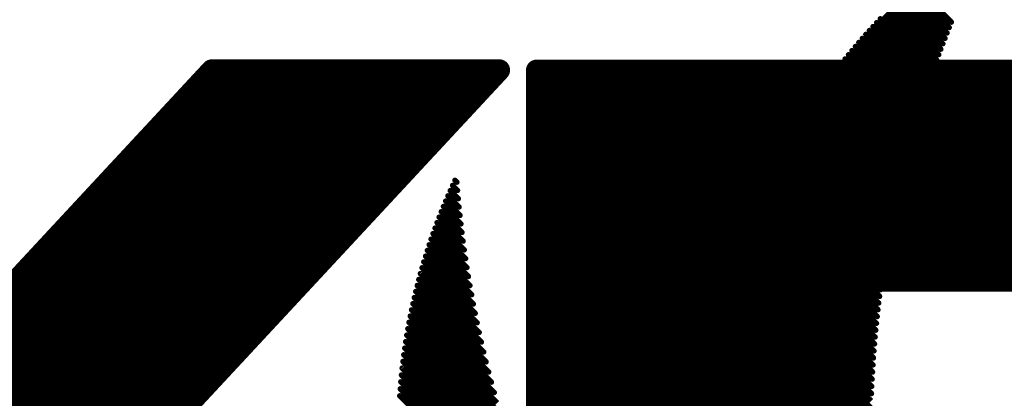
# Model space of a CAD drawing. Extents: x -13 to 79, y -40 to 78.
# Tile 57 of 96: x 40.64 to 45.26, y 21.38 to 23.16. Entities that reach past the tile are written whole.
import ezdxf

# ---------------------------------------------------------------- set-up
doc = ezdxf.new("R2010")
doc.units = 0
doc.layers.add('21', color=253, linetype='CONTINUOUS')
doc.layers.add('22', color=140, linetype='CONTINUOUS')

msp = doc.modelspace()

# ---------------------------------------------------------------- linework, layer by layer
at = {"layer": '21'}
for points, const_width in [([(32.385, 3.175, 0.4142), (61.595, 32.385)], 3.048), ([(41.5387, 22.949, 1), (41.5387, 22.8982)], 0.0508), ([(41.5573, 22.9063, 1), (41.5201, 22.9409)], 0.0508), ([(41.5562, 22.949, 1), (41.5562, 22.8982)], 0.0508), ([(41.5741, 22.9056, 1), (41.5382, 22.9416)], 0.0508), ([(41.5562, 22.8982, 1), (41.5562, 22.949)], 0.0508), ([(41.6976, 22.949, 1), (41.6976, 22.8982)], 0.0508), ([(41.7155, 22.9056, 1), (41.6796, 22.9416)], 0.0508), ([(41.6976, 22.8982, 1), (41.6976, 22.949)], 0.0508), ([(41.839, 22.949, 1), (41.839, 22.8982)], 0.0508), ([(41.857, 22.9056, 1), (41.821, 22.9416)], 0.0508), ([(41.839, 22.8982, 1), (41.839, 22.949)], 0.0508), ([(41.9804, 22.949, 1), (41.9804, 22.8982)], 0.0508), ([(41.9984, 22.9056, 1), (41.9624, 22.9416)], 0.0508), ([(41.9804, 22.8982, 1), (41.9804, 22.949)], 0.0508), ([(42.1218, 22.949, 1), (42.1218, 22.8982)], 0.0508), ([(42.1398, 22.9056, 1), (42.1039, 22.9416)], 0.0508), ([(42.1218, 22.8982, 1), (42.1218, 22.949)], 0.0508), ([(42.2632, 22.949, 1), (42.2632, 22.8982)], 0.0508), ([(42.2812, 22.9056, 1), (42.2453, 22.9416)], 0.0508), ([(42.2632, 22.8982, 1), (42.2632, 22.949)], 0.0508), ([(42.4047, 22.949, 1), (42.4047, 22.8982)], 0.0508), ([(42.4226, 22.9056, 1), (42.3867, 22.9416)], 0.0508), ([(42.4047, 22.8982, 1), (42.4047, 22.949)], 0.0508), ([(42.5461, 22.949, 1), (42.5461, 22.8982)], 0.0508), ([(42.5641, 22.9056, 1), (42.5281, 22.9416)], 0.0508), ([(42.5461, 22.8982, 1), (42.5461, 22.949)], 0.0508), ([(42.6875, 22.949, 1), (42.6875, 22.8982)], 0.0508), ([(42.7055, 22.9056, 1), (42.6696, 22.9416)], 0.0508), ([(42.6875, 22.8982, 1), (42.6875, 22.949)], 0.0508), ([(42.8289, 22.949, 1), (42.8289, 22.8982)], 0.0508), ([(42.8469, 22.9056, 1), (42.811, 22.9416)], 0.0508), ([(42.8289, 22.8982, 1), (42.8289, 22.949)], 0.0508), ([(42.9077, 22.9063, 1), (42.8705, 22.9409)], 0.0508), ([(42.8891, 22.8982, 1), (42.8891, 22.949)], 0.0508), ([(43.0653, 22.9478, 1), (43.0653, 22.897)], 0.0508), ([(43.0907, 22.9224, 1), (43.0399, 22.9224)], 0.0508), ([(43.1106, 22.9478, 1), (43.1106, 22.897)], 0.0508), ([(43.1285, 22.9044, 1), (43.0926, 22.9404)], 0.0508), ([(43.1106, 22.897, 1), (43.1106, 22.9478)], 0.0508), ([(43.252, 22.9478, 1), (43.252, 22.897)], 0.0508), ([(43.27, 22.9044, 1), (43.234, 22.9404)], 0.0508), ([(43.252, 22.897, 1), (43.252, 22.9478)], 0.0508), ([(43.3934, 22.9478, 1), (43.3934, 22.897)], 0.0508), ([(43.4114, 22.9044, 1), (43.3754, 22.9404)], 0.0508), ([(43.3934, 22.897, 1), (43.3934, 22.9478)], 0.0508), ([(43.5348, 22.9478, 1), (43.5348, 22.897)], 0.0508), ([(43.5528, 22.9044, 1), (43.5169, 22.9404)], 0.0508), ([(43.5348, 22.897, 1), (43.5348, 22.9478)], 0.0508), ([(43.6763, 22.9478, 1), (43.6763, 22.897)], 0.0508), ([(43.6942, 22.9044, 1), (43.6583, 22.9404)], 0.0508), ([(43.6763, 22.897, 1), (43.6763, 22.9478)], 0.0508), ([(43.8177, 22.9478, 1), (43.8177, 22.897)], 0.0508), ([(43.8356, 22.9044, 1), (43.7997, 22.9404)], 0.0508), ([(43.8177, 22.897, 1), (43.8177, 22.9478)], 0.0508), ([(43.9591, 22.9478, 1), (43.9591, 22.897)], 0.0508), ([(43.9771, 22.9044, 1), (43.9411, 22.9404)], 0.0508), ([(43.9591, 22.897, 1), (43.9591, 22.9478)], 0.0508), ([(44.1005, 22.9478, 1), (44.1005, 22.897)], 0.0508), ([(44.1185, 22.9044, 1), (44.0826, 22.9404)], 0.0508), ([(44.1005, 22.897, 1), (44.1005, 22.9478)], 0.0508), ([(44.2419, 22.9478, 1), (44.2419, 22.897)], 0.0508), ([(44.2599, 22.9044, 1), (44.224, 22.9404)], 0.0508), ([(44.2419, 22.897, 1), (44.2419, 22.9478)], 0.0508), ([(44.3834, 22.9478, 1), (44.3834, 22.897)], 0.0508), ([(44.4013, 22.9044, 1), (44.3654, 22.9404)], 0.0508), ([(44.3834, 22.897, 1), (44.3834, 22.9478)], 0.0508), ([(44.5248, 22.9478, 1), (44.5248, 22.897)], 0.0508), ([(44.5427, 22.9044, 1), (44.5068, 22.9404)], 0.0508), ([(44.5248, 22.897, 1), (44.5248, 22.9478)], 0.0508), ([(44.6662, 22.9478, 1), (44.6662, 22.897)], 0.0508), ([(44.6842, 22.9044, 1), (44.6482, 22.9404)], 0.0508), ([(44.6662, 22.897, 1), (44.6662, 22.9478)], 0.0508), ([(44.8076, 22.9478, 1), (44.8076, 22.897)], 0.0508), ([(44.8256, 22.9044, 1), (44.7897, 22.9404)], 0.0508), ([(44.8076, 22.897, 1), (44.8076, 22.9478)], 0.0508), ([(44.949, 22.9478, 1), (44.949, 22.897)], 0.0508), ([(44.967, 22.9044, 1), (44.9311, 22.9404)], 0.0508), ([(44.949, 22.897, 1), (44.949, 22.9478)], 0.0508), ([(45.0905, 22.9478, 1), (45.0905, 22.897)], 0.0508), ([(45.1084, 22.9044, 1), (45.0725, 22.9404)], 0.0508), ([(45.0905, 22.897, 1), (45.0905, 22.9478)], 0.0508), ([(45.2319, 22.9478, 1), (45.2319, 22.897)], 0.0508), ([(45.2499, 22.9044, 1), (45.2139, 22.9404)], 0.0508), ([(45.2319, 22.897, 1), (45.2319, 22.9478)], 0.0508), ([(43.0907, 22.8772, 1), (43.0399, 22.8772)], 0.0508), ([(43.0399, 22.8772, 1), (43.0907, 22.8772)], 0.0508), ([(43.0474, 22.8951, 1), (43.0833, 22.8592)], 0.0508), ([(43.0907, 22.7357, 1), (43.0399, 22.7357)], 0.0508), ([(43.0474, 22.7537, 1), (43.0833, 22.7178)], 0.0508), ([(41.2933, 22.6967, 1), (41.3293, 22.6608)], 0.0508), ([(43.0399, 22.7357, 1), (43.0907, 22.7357)], 0.0508), ([(43.0907, 22.5943, 1), (43.0399, 22.5943)], 0.0508), ([(43.0474, 22.6123, 1), (43.0833, 22.5763)], 0.0508), ([(43.0399, 22.5943, 1), (43.0907, 22.5943)], 0.0508), ([(43.0907, 22.4529, 1), (43.0399, 22.4529)], 0.0508), ([(43.0474, 22.4709, 1), (43.0833, 22.4349)], 0.0508), ([(43.0399, 22.4529, 1), (43.0907, 22.4529)], 0.0508), ([(43.0907, 22.3115, 1), (43.0399, 22.3115)], 0.0508), ([(43.0474, 22.3294, 1), (43.0833, 22.2935)], 0.0508), ([(43.0399, 22.3115, 1), (43.0907, 22.3115)], 0.0508), ([(43.0907, 22.17, 1), (43.0399, 22.17)], 0.0508), ([(43.0474, 22.188, 1), (43.0833, 22.1521)], 0.0508), ([(43.0399, 22.17, 1), (43.0907, 22.17)], 0.0508), ([(43.0907, 22.0286, 1), (43.0399, 22.0286)], 0.0508), ([(43.0474, 22.0466, 1), (43.0833, 22.0107)], 0.0508), ([(43.0399, 22.0286, 1), (43.0907, 22.0286)], 0.0508), ([(44.0801, 21.933, 1), (44.0293, 21.933)], 0.0508), ([(44.0547, 21.9584, 1), (44.0547, 21.9076)], 0.0508), ([(44.1011, 21.9584, 1), (44.1011, 21.9076)], 0.0508), ([(44.0831, 21.9509, 1), (44.119, 21.915)], 0.0508), ([(44.1011, 21.9076, 1), (44.1011, 21.9584)], 0.0508), ([(44.2425, 21.9584, 1), (44.2425, 21.9076)], 0.0508), ([(44.2245, 21.9509, 1), (44.2604, 21.915)], 0.0508), ([(44.2425, 21.9076, 1), (44.2425, 21.9584)], 0.0508), ([(44.3839, 21.9584, 1), (44.3839, 21.9076)], 0.0508), ([(44.3659, 21.9509, 1), (44.4019, 21.915)], 0.0508), ([(44.3839, 21.9076, 1), (44.3839, 21.9584)], 0.0508), ([(44.5253, 21.9584, 1), (44.5253, 21.9076)], 0.0508), ([(44.5074, 21.9509, 1), (44.5433, 21.915)], 0.0508), ([(44.5253, 21.9076, 1), (44.5253, 21.9584)], 0.0508), ([(44.6667, 21.9584, 1), (44.6667, 21.9076)], 0.0508), ([(44.6488, 21.9509, 1), (44.6847, 21.915)], 0.0508), ([(44.6667, 21.9076, 1), (44.6667, 21.9584)], 0.0508), ([(44.8082, 21.9584, 1), (44.8082, 21.9076)], 0.0508), ([(44.7902, 21.9509, 1), (44.8261, 21.915)], 0.0508), ([(44.8082, 21.9076, 1), (44.8082, 21.9584)], 0.0508), ([(44.9496, 21.9584, 1), (44.9496, 21.9076)], 0.0508), ([(44.9316, 21.9509, 1), (44.9675, 21.915)], 0.0508), ([(44.9496, 21.9076, 1), (44.9496, 21.9584)], 0.0508), ([(45.091, 21.9584, 1), (45.091, 21.9076)], 0.0508), ([(45.073, 21.9509, 1), (45.109, 21.915)], 0.0508), ([(45.091, 21.9076, 1), (45.091, 21.9584)], 0.0508), ([(45.2324, 21.9584, 1), (45.2324, 21.9076)], 0.0508), ([(45.2145, 21.9509, 1), (45.2504, 21.915)], 0.0508), ([(45.2324, 21.9076, 1), (45.2324, 21.9584)], 0.0508), ([(43.0907, 21.8872, 1), (43.0399, 21.8872)], 0.0508), ([(43.0474, 21.9052, 1), (43.0833, 21.8692)], 0.0508), ([(44.0801, 21.8867, 1), (44.0293, 21.8867)], 0.0508), ([(44.0727, 21.8687, 1), (44.0368, 21.9046)], 0.0508), ([(43.0399, 21.8872, 1), (43.0907, 21.8872)], 0.0508), ([(44.0293, 21.8867, 1), (44.0801, 21.8867)], 0.0508), ([(41.8129, 21.802, 1), (41.8501, 21.7675)], 0.0508), ([(41.8501, 21.7675, 1), (41.8129, 21.802)], 0.0508), ([(41.8495, 21.7668, 1), (41.8135, 21.8027)], 0.0508), ([(43.0907, 21.7458, 1), (43.0399, 21.7458)], 0.0508), ([(44.0801, 21.7453, 1), (44.0293, 21.7453)], 0.0508), ([(44.0727, 21.7273, 1), (44.0368, 21.7632)], 0.0508), ([(43.0399, 21.7458, 1), (43.0907, 21.7458)], 0.0508), ([(43.0474, 21.7637, 1), (43.0833, 21.7278)], 0.0508), ([(44.0293, 21.7453, 1), (44.0801, 21.7453)], 0.0508), ([(43.0907, 21.6044, 1), (43.0399, 21.6044)], 0.0508), ([(44.0801, 21.6038, 1), (44.0293, 21.6038)], 0.0508), ([(44.0727, 21.5859, 1), (44.0368, 21.6218)], 0.0508), ([(43.0399, 21.6044, 1), (43.0907, 21.6044)], 0.0508), ([(43.0474, 21.6223, 1), (43.0833, 21.5864)], 0.0508), ([(44.0293, 21.6038, 1), (44.0801, 21.6038)], 0.0508), ([(43.0907, 21.4629, 1), (43.0399, 21.4629)], 0.0508), ([(44.0801, 21.4624, 1), (44.0293, 21.4624)], 0.0508), ([(44.0727, 21.4444, 1), (44.0368, 21.4804)], 0.0508), ([(43.0399, 21.4629, 1), (43.0907, 21.4629)], 0.0508), ([(43.0474, 21.4809, 1), (43.0833, 21.445)], 0.0508), ([(44.0293, 21.4624, 1), (44.0801, 21.4624)], 0.0508)]:
    msp.add_lwpolyline(points, format="xyb", dxfattribs=dict(at, const_width=const_width))
at = {"layer": '21', "const_width": 0.1016}
for points in [[(38.7804, 20.0064), (41.6976, 22.9236)], [(38.7804, 19.865), (41.839, 22.9236)], [(38.7804, 19.7236), (41.9804, 22.9236)], [(38.7804, 19.5822), (42.1218, 22.9236)], [(38.7804, 19.4408), (42.2632, 22.9236)], [(38.7804, 19.2993), (42.4047, 22.9236)], [(38.7804, 19.1579), (42.5461, 22.9236)], [(38.7804, 19.0165), (42.6875, 22.9236)], [(38.7804, 18.8751), (42.8289, 22.9236)], [(41.5387, 22.9236), (39.7698, 21.019)], [(41.3113, 22.6788), (41.5562, 22.9236)], [(41.5562, 22.9236), (41.5387, 22.9236)], [(41.6976, 22.9236), (41.5562, 22.9236)], [(41.839, 22.9236), (41.6976, 22.9236)], [(41.8315, 21.7848), (42.8891, 22.9236)], [(41.9804, 22.9236), (41.839, 22.9236)], [(42.1218, 22.9236), (41.9804, 22.9236)], [(42.2632, 22.9236), (42.1218, 22.9236)], [(42.4047, 22.9236), (42.2632, 22.9236)], [(42.5461, 22.9236), (42.4047, 22.9236)], [(42.6875, 22.9236), (42.5461, 22.9236)], [(42.8289, 22.9236), (42.6875, 22.9236)], [(42.8891, 22.9236), (42.8289, 22.9236)], [(43.1106, 22.9224), (43.0653, 22.9224)], [(43.0653, 22.9224), (43.0653, 22.8772)], [(43.0653, 22.8772), (43.1106, 22.9224)], [(43.0653, 22.7357), (43.252, 22.9224)], [(43.0653, 22.5943), (43.3934, 22.9224)], [(43.0653, 22.4529), (43.5348, 22.9224)], [(43.0653, 22.3115), (43.6763, 22.9224)], [(43.0653, 22.17), (43.8177, 22.9224)], [(43.0653, 22.0286), (43.9591, 22.9224)], [(43.0653, 21.8872), (44.1005, 22.9224)], [(43.0653, 21.7458), (44.2419, 22.9224)], [(43.0653, 21.6044), (44.3834, 22.9224)], [(43.0653, 21.4629), (44.5248, 22.9224)], [(43.0653, 21.3215), (44.6662, 22.9224)], [(43.0653, 21.1801), (44.8076, 22.9224)], [(43.0653, 21.0387), (44.949, 22.9224)], [(43.252, 22.9224), (43.1106, 22.9224)], [(43.3934, 22.9224), (43.252, 22.9224)], [(43.5348, 22.9224), (43.3934, 22.9224)], [(43.6763, 22.9224), (43.5348, 22.9224)], [(43.8177, 22.9224), (43.6763, 22.9224)], [(43.9591, 22.9224), (43.8177, 22.9224)], [(44.1005, 22.9224), (43.9591, 22.9224)], [(44.2419, 22.9224), (44.1005, 22.9224)], [(44.1011, 21.933), (45.0905, 22.9224)], [(44.3834, 22.9224), (44.2419, 22.9224)], [(44.2425, 21.933), (45.2319, 22.9224)], [(44.5248, 22.9224), (44.3834, 22.9224)], [(44.3839, 21.933), (45.3733, 22.9224)], [(44.6662, 22.9224), (44.5248, 22.9224)], [(44.5253, 21.933), (45.5147, 22.9224)], [(44.8076, 22.9224), (44.6662, 22.9224)], [(44.6667, 21.933), (45.6562, 22.9224)], [(44.949, 22.9224), (44.8076, 22.9224)], [(44.8082, 21.933), (45.7976, 22.9224)], [(45.0905, 22.9224), (44.949, 22.9224)], [(44.9496, 21.933), (45.939, 22.9224)], [(45.2319, 22.9224), (45.0905, 22.9224)], [(45.091, 21.933), (46.0804, 22.9224)], [(45.3733, 22.9224), (45.2319, 22.9224)], [(45.2324, 21.933), (46.2218, 22.9224)], [(43.0653, 22.8772), (43.0653, 22.7357)], [(43.0653, 22.7357), (43.0653, 22.5943)], [(43.0653, 22.5943), (43.0653, 22.4529)], [(43.0653, 22.4529), (43.0653, 22.3115)], [(43.0653, 22.3115), (43.0653, 22.17)], [(43.0653, 22.17), (43.0653, 22.0286)], [(43.0653, 22.0286), (43.0653, 21.8872)], [(44.0547, 21.8867), (44.0547, 21.933)], [(44.0547, 21.933), (44.1011, 21.933)], [(44.1011, 21.933), (44.2425, 21.933)], [(44.2425, 21.933), (44.3839, 21.933)], [(44.3839, 21.933), (44.5253, 21.933)], [(44.5253, 21.933), (44.6667, 21.933)], [(44.6667, 21.933), (44.8082, 21.933)], [(44.8082, 21.933), (44.9496, 21.933)], [(44.9496, 21.933), (45.091, 21.933)], [(45.091, 21.933), (45.2324, 21.933)], [(45.2324, 21.933), (45.3738, 21.933)], [(43.0653, 21.8872), (43.0653, 21.7458)], [(43.0653, 20.8973), (44.0547, 21.8867)], [(44.0547, 21.7453), (44.0547, 21.8867)], [(38.7804, 18.7337), (41.8315, 21.7848)], [(40.9698, 20.8569), (41.8315, 21.7848)], [(43.0653, 21.7458), (43.0653, 21.6044)], [(43.0653, 20.7558), (44.0547, 21.7453)], [(44.0547, 21.6038), (44.0547, 21.7453)], [(43.0653, 21.6044), (43.0653, 21.4629)], [(43.0653, 20.6144), (44.0547, 21.6038)], [(44.0547, 21.4624), (44.0547, 21.6038)], [(43.0653, 21.4629), (43.0653, 21.3215)], [(43.0653, 20.473), (44.0547, 21.4624)], [(44.0547, 21.321), (44.0547, 21.4624)]]:
    msp.add_lwpolyline(points, dxfattribs=at)
at = {"layer": '22', "const_width": 0.0254}
for points in [[(45.0032, 23.1239), (44.8227, 23.3044)], [(45.0133, 23.1491), (44.8413, 23.3211)], [(44.9832, 23.0731), (44.7859, 23.2704)], [(44.9931, 23.0986), (44.8042, 23.2875)], [(44.9541, 22.9962), (44.732, 23.2183)], [(44.9637, 23.0219), (44.7498, 23.2358)], [(44.9734, 23.0476), (44.7678, 23.2532)], [(44.9353, 22.9443), (44.6968, 23.1828)], [(44.9447, 22.9703), (44.7143, 23.2006)], [(44.9079, 22.8656), (44.6451, 23.1284)], [(44.9169, 22.8919), (44.6622, 23.1467)], [(44.9261, 22.9182), (44.6794, 23.1648)], [(44.8816, 22.7858), (44.5949, 23.0725)], [(44.8903, 22.8125), (44.6115, 23.0913)], [(44.8991, 22.8391), (44.6282, 23.1099)], [(44.8647, 22.732), (44.5622, 23.0345)], [(44.8731, 22.759), (44.5785, 23.0536)], [(44.8483, 22.6777), (44.5301, 22.9959)], [(44.8564, 22.7049), (44.5461, 23.0153)], [(44.8246, 22.5954), (44.4832, 22.9368)], [(44.8324, 22.6229), (44.4987, 22.9567)], [(44.8403, 22.6504), (44.5143, 22.9764)], [(44.8094, 22.5398), (44.4527, 22.8966)], [(44.817, 22.5676), (44.4678, 22.9168)], [(44.7948, 22.4837), (44.4228, 22.8557)], [(44.8021, 22.5118), (44.4377, 22.8762)], [(44.7807, 22.4271), (44.3936, 22.8142)], [(44.7877, 22.4555), (44.4081, 22.8351)], [(44.7606, 22.3411), (44.351, 22.7508)], [(44.7672, 22.3699), (44.365, 22.7721)], [(44.7739, 22.3986), (44.3792, 22.7932)], [(44.7479, 22.2831), (44.3234, 22.7076)], [(44.7542, 22.3122), (44.3371, 22.7293)], [(44.7358, 22.2245), (44.2966, 22.6638)], [(44.7418, 22.2539), (44.3099, 22.6858)], [(44.7243, 22.1653), (44.2704, 22.6193)], [(44.73, 22.195), (44.2834, 22.6416)], [(44.7134, 22.1055), (44.2448, 22.5741)], [(44.7188, 22.1355), (44.2575, 22.5968)], [(44.7031, 22.0451), (44.22, 22.5282)], [(44.7082, 22.0754), (44.2324, 22.5512)], [(44.6934, 21.9841), (44.196, 22.4815)], [(44.6982, 22.0147), (44.2079, 22.5049)], [(44.6844, 21.9224), (44.1726, 22.4342)], [(44.6888, 21.9533), (44.1842, 22.458)], [(42.6931, 22.3581), (42.6697, 22.3815)], [(42.6899, 22.3966), (42.6808, 22.4057)], [(44.6761, 21.86), (44.15, 22.3861)], [(44.6802, 21.8913), (44.1612, 22.4102)], [(42.7004, 22.28), (42.6479, 22.3325)], [(42.6966, 22.3192), (42.6587, 22.3571)], [(44.6684, 21.7969), (44.1282, 22.3372)], [(44.6722, 21.8285), (44.139, 22.3617)], [(42.7046, 22.2405), (42.6373, 22.3078)], [(44.6615, 21.7332), (44.1071, 22.2876)], [(44.6649, 21.7652), (44.1175, 22.3125)], [(42.714, 22.1603), (42.6167, 22.2576)], [(42.7091, 22.2006), (42.6269, 22.2828)], [(44.6583, 21.701), (44.0969, 22.2624)], [(42.7249, 22.0787), (42.5969, 22.2067)], [(42.7193, 22.1197), (42.6067, 22.2323)], [(44.6524, 21.6362), (44.077, 22.2116)], [(44.6553, 21.6687), (44.0868, 22.2371)], [(42.7373, 21.9956), (42.578, 22.155)], [(42.7309, 22.0374), (42.5874, 22.1809)], [(44.6473, 21.5706), (44.058, 22.1599)], [(44.6498, 21.6035), (44.0674, 22.1859)], [(42.7515, 21.9108), (42.5599, 22.1023)], [(42.7442, 21.9534), (42.5688, 22.1288)], [(44.643, 21.5042), (44.0398, 22.1074)], [(44.6451, 21.5374), (44.0488, 22.1337)], [(42.7592, 21.8677), (42.5512, 22.0757)], [(44.6412, 21.4707), (44.031, 22.0808)], [(42.7761, 21.7801), (42.5344, 22.0218)], [(42.7674, 21.8241), (42.5427, 22.0489)], [(44.6381, 21.403), (44.0142, 22.0269)], [(44.6395, 21.4369), (44.0225, 22.054)], [(42.795, 21.6905), (42.5186, 21.9669)], [(42.7852, 21.7356), (42.5264, 21.9945)], [(44.6358, 21.3346), (43.9983, 21.9721)], [(44.6368, 21.3689), (44.0061, 21.9996)], [(42.8052, 21.6449), (42.511, 21.9391)], [(44.6345, 21.2652), (43.9833, 21.9164)], [(44.635, 21.3), (43.9907, 21.9444)], [(42.8274, 21.552), (42.4966, 21.8828)], [(42.816, 21.5987), (42.5037, 21.9111)], [(44.6341, 21.2302), (43.9762, 21.8882)], [(42.8522, 21.4565), (42.4832, 21.8255)], [(42.8395, 21.5046), (42.4898, 21.8543)], [(44.6341, 21.1595), (43.9627, 21.8309)], [(44.634, 21.195), (43.9693, 21.8597)], [(42.8655, 21.4078), (42.4769, 21.7964)], [(44.6345, 21.1238), (43.9563, 21.8019)], [(42.8945, 21.3081), (42.4651, 21.7375)], [(42.8796, 21.3583), (42.4708, 21.7671)], [(44.6359, 21.0516), (43.9444, 21.7431)], [(44.6351, 21.0878), (43.9502, 21.7727)], [(42.9102, 21.2571), (42.4596, 21.7077)], [(44.6371, 21.0151), (43.9389, 21.7133)], [(42.9442, 21.1524), (42.4495, 21.6471)], [(42.9267, 21.2052), (42.4544, 21.6775)], [(44.6401, 20.9414), (43.9287, 21.6528)], [(44.6384, 20.9784), (43.9336, 21.6832)], [(42.9626, 21.0986), (42.4449, 21.6163)], [(44.642, 20.9041), (43.924, 21.6221)], [(43.0026, 20.9879), (42.4365, 21.5539)], [(42.982, 21.0438), (42.4405, 21.5853)], [(44.6467, 20.8287), (43.9156, 21.5598)], [(44.6442, 20.8666), (43.9196, 21.5911)], [(43.0244, 20.9307), (42.4329, 21.5223)], [(44.6495, 20.7906), (43.9118, 21.5282)], [(43.072, 20.8125), (42.4265, 21.4579)], [(43.0475, 20.8723), (42.4295, 21.4903)], [(44.656, 20.7133), (43.9054, 21.464)], [(44.6526, 20.7521), (43.9084, 21.4963)], [(43.098, 20.7511), (42.4238, 21.4252)], [(44.6598, 20.6742), (43.9026, 21.4314)], [(43.1257, 20.688), (42.4215, 21.3922)], [(44.6638, 20.6348), (43.9002, 21.3984)]]:
    msp.add_lwpolyline(points, dxfattribs=at)
at = {"layer": '22', "const_width": 0.0127}
for points in [[(44.6496, 23.1329, 1), (44.6407, 23.1239)], [(44.6667, 23.1511, 1), (44.6577, 23.1422)], [(44.6839, 23.1693, 1), (44.6749, 23.1603)], [(44.9987, 23.1194, 1), (45.0076, 23.1284)], [(45.0088, 23.1446, 1), (45.0178, 23.1536)], [(44.5994, 23.077, 1), (44.5904, 23.0681)], [(44.616, 23.0958, 1), (44.607, 23.0868)], [(44.6327, 23.1144, 1), (44.6238, 23.1054)], [(44.9886, 23.0941, 1), (44.9976, 23.1031)], [(44.5667, 23.039, 1), (44.5577, 23.0301)], [(44.5829, 23.0581, 1), (44.574, 23.0491)], [(44.9689, 23.0431, 1), (44.9779, 23.0521)], [(44.9787, 23.0687, 1), (44.9877, 23.0776)], [(44.5346, 23.0004, 1), (44.5256, 22.9914)], [(44.5506, 23.0198, 1), (44.5416, 23.0108)], [(44.9496, 22.9917, 1), (44.9586, 23.0006)], [(44.9592, 23.0174, 1), (44.9682, 23.0264)], [(44.4876, 22.9413, 1), (44.4787, 22.9323)], [(44.5031, 22.9611, 1), (44.4942, 22.9522)], [(44.5188, 22.9809, 1), (44.5098, 22.9719)], [(44.9308, 22.9398, 1), (44.9398, 22.9488)], [(44.9402, 22.9658, 1), (44.9491, 22.9748)], [(44.4571, 22.9011, 1), (44.4482, 22.8921)], [(44.4723, 22.9213, 1), (44.4633, 22.9123)], [(44.9125, 22.8874, 1), (44.9214, 22.8964)], [(44.9216, 22.9137, 1), (44.9305, 22.9226)], [(44.4273, 22.8602, 1), (44.4183, 22.8512)], [(44.4421, 22.8807, 1), (44.4332, 22.8718)], [(44.9035, 22.8611, 1), (44.9124, 22.8701)], [(44.3981, 22.8187, 1), (44.3891, 22.8097)], [(44.4126, 22.8395, 1), (44.4036, 22.8306)], [(44.8858, 22.808, 1), (44.8948, 22.817)], [(44.8946, 22.8346, 1), (44.9035, 22.8436)], [(44.3555, 22.7552, 1), (44.3465, 22.7463)], [(44.3695, 22.7766, 1), (44.3605, 22.7676)], [(44.3837, 22.7977, 1), (44.3747, 22.7888)], [(44.8686, 22.7545, 1), (44.8776, 22.7634)], [(44.8772, 22.7813, 1), (44.8861, 22.7903)], [(44.3279, 22.7121, 1), (44.319, 22.7031)], [(44.3416, 22.7337, 1), (44.3327, 22.7248)], [(44.852, 22.7004, 1), (44.8609, 22.7094)], [(44.8602, 22.7275, 1), (44.8692, 22.7365)], [(44.301, 22.6683, 1), (44.2921, 22.6593)], [(44.3144, 22.6903, 1), (44.3054, 22.6813)], [(44.8438, 22.6732, 1), (44.8528, 22.6822)], [(44.2748, 22.6238, 1), (44.2659, 22.6148)], [(44.2879, 22.6461, 1), (44.2789, 22.6371)], [(44.8279, 22.6185, 1), (44.8369, 22.6274)], [(44.8358, 22.6459, 1), (44.8448, 22.6549)], [(44.2493, 22.5786, 1), (44.2404, 22.5696)], [(44.262, 22.6012, 1), (44.253, 22.5923)], [(44.8125, 22.5632, 1), (44.8214, 22.5721)], [(44.8201, 22.5909, 1), (44.8291, 22.5998)], [(44.2245, 22.5326, 1), (44.2156, 22.5237)], [(44.2368, 22.5557, 1), (44.2279, 22.5467)], [(44.805, 22.5353, 1), (44.8139, 22.5443)], [(44.2004, 22.486, 1), (44.1915, 22.477)], [(44.2124, 22.5094, 1), (44.2034, 22.5005)], [(44.7903, 22.4792, 1), (44.7993, 22.4882)], [(44.7976, 22.5073, 1), (44.8065, 22.5163)], [(44.1771, 22.4387, 1), (44.1681, 22.4297)], [(44.1887, 22.4624, 1), (44.1797, 22.4535)], [(44.7762, 22.4226, 1), (44.7852, 22.4316)], [(44.7832, 22.451, 1), (44.7922, 22.46)], [(42.6742, 22.3859, 1), (42.6652, 22.377)], [(42.6853, 22.4101, 1), (42.6764, 22.4012)], [(42.6854, 22.3921, 1), (42.6944, 22.4011)], [(44.1545, 22.3906, 1), (44.1455, 22.3816)], [(44.1657, 22.4147, 1), (44.1567, 22.4057)], [(44.7694, 22.3941, 1), (44.7784, 22.4031)], [(42.6524, 22.337, 1), (42.6434, 22.328)], [(42.6632, 22.3616, 1), (42.6542, 22.3526)], [(42.6886, 22.3536, 1), (42.6976, 22.3626)], [(44.1326, 22.3417, 1), (44.1237, 22.3327)], [(44.1435, 22.3662, 1), (44.1345, 22.3572)], [(44.7561, 22.3366, 1), (44.7651, 22.3456)], [(44.7627, 22.3654, 1), (44.7717, 22.3744)], [(42.6418, 22.3122, 1), (42.6328, 22.3033)], [(42.6921, 22.3147, 1), (42.7011, 22.3237)], [(44.1116, 22.292, 1), (44.1026, 22.2831)], [(44.122, 22.317, 1), (44.113, 22.308)], [(44.7497, 22.3077, 1), (44.7587, 22.3167)], [(42.6212, 22.2621, 1), (42.6122, 22.2532)], [(42.6314, 22.2873, 1), (42.6224, 22.2783)], [(42.6959, 22.2755, 1), (42.7049, 22.2845)], [(44.1013, 22.2669, 1), (44.0924, 22.258)], [(44.7373, 22.2494, 1), (44.7463, 22.2584)], [(44.7435, 22.2786, 1), (44.7524, 22.2876)], [(42.6014, 22.2112, 1), (42.5925, 22.2022)], [(42.6112, 22.2368, 1), (42.6022, 22.2278)], [(42.7001, 22.236, 1), (42.7091, 22.2449)], [(42.7047, 22.1961, 1), (42.7136, 22.2051)], [(44.0815, 22.2161, 1), (44.0725, 22.2071)], [(44.0913, 22.2416, 1), (44.0823, 22.2326)], [(44.7313, 22.22, 1), (44.7403, 22.229)], [(42.5825, 22.1594, 1), (42.5735, 22.1505)], [(42.5918, 22.1854, 1), (42.5829, 22.1765)], [(42.7095, 22.1559, 1), (42.7185, 22.1648)], [(44.0625, 22.1644, 1), (44.0535, 22.1554)], [(44.0719, 22.1903, 1), (44.0629, 22.1814)], [(44.7198, 22.1608, 1), (44.7288, 22.1698)], [(44.7255, 22.1905, 1), (44.7345, 22.1995)], [(42.5644, 22.1068, 1), (42.5554, 22.0979)], [(42.5733, 22.1332, 1), (42.5643, 22.1243)], [(42.7148, 22.1153, 1), (42.7238, 22.1242)], [(44.0443, 22.1119, 1), (44.0353, 22.1029)], [(44.0533, 22.1382, 1), (44.0443, 22.1293)], [(44.7089, 22.101, 1), (44.7179, 22.11)], [(44.7143, 22.131, 1), (44.7233, 22.14)], [(42.5557, 22.0802, 1), (42.5467, 22.0712)], [(42.7204, 22.0743, 1), (42.7294, 22.0832)], [(44.0355, 22.0853, 1), (44.0265, 22.0763)], [(44.7037, 22.0709, 1), (44.7126, 22.0799)], [(42.5389, 22.0263, 1), (42.5299, 22.0173)], [(42.5472, 22.0533, 1), (42.5382, 22.0444)], [(42.7264, 22.0329, 1), (42.7354, 22.0419)], [(44.0187, 22.0314, 1), (44.0097, 22.0224)], [(44.027, 22.0584, 1), (44.018, 22.0495)], [(44.6937, 22.0102, 1), (44.7027, 22.0192)], [(44.6986, 22.0406, 1), (44.7076, 22.0496)], [(42.523, 21.9714, 1), (42.5141, 21.9624)], [(42.5308, 21.9989, 1), (42.5219, 21.99)], [(42.7329, 21.9911, 1), (42.7418, 22.0001)], [(44.0027, 21.9766, 1), (43.9938, 21.9676)], [(44.0106, 22.0041, 1), (44.0016, 21.9952)], [(44.6889, 21.9796, 1), (44.6979, 21.9885)], [(42.5155, 21.9436, 1), (42.5065, 21.9346)], [(42.7397, 21.9489, 1), (42.7487, 21.9579)], [(43.9878, 21.9209, 1), (43.9788, 21.9119)], [(43.9951, 21.9489, 1), (43.9862, 21.9399)], [(44.6799, 21.9179, 1), (44.6889, 21.9268)], [(44.6844, 21.9488, 1), (44.6933, 21.9578)], [(42.5011, 21.8873, 1), (42.4921, 21.8783)], [(42.5082, 21.9156, 1), (42.4992, 21.9066)], [(42.747, 21.9063, 1), (42.756, 21.9152)], [(43.9806, 21.8926, 1), (43.9717, 21.8837)], [(44.6757, 21.8868, 1), (44.6846, 21.8957)], [(42.4877, 21.83, 1), (42.4787, 21.821)], [(42.4942, 21.8588, 1), (42.4853, 21.8498)], [(42.7547, 21.8632, 1), (42.7637, 21.8722)], [(43.9672, 21.8354, 1), (43.9582, 21.8264)], [(43.9738, 21.8642, 1), (43.9648, 21.8552)], [(44.6677, 21.8241, 1), (44.6766, 21.833)], [(44.6716, 21.8555, 1), (44.6806, 21.8645)], [(42.4814, 21.8009, 1), (42.4724, 21.792)], [(42.7629, 21.8197, 1), (42.7719, 21.8286)], [(42.7716, 21.7756, 1), (42.7805, 21.7846)], [(43.9608, 21.8064, 1), (43.9518, 21.7974)], [(44.6639, 21.7925, 1), (44.6729, 21.8014)], [(42.4696, 21.742, 1), (42.4606, 21.7331)], [(42.4753, 21.7716, 1), (42.4664, 21.7626)], [(42.7808, 21.7311, 1), (42.7897, 21.7401)], [(43.9489, 21.7476, 1), (43.9399, 21.7386)], [(43.9547, 21.7771, 1), (43.9458, 21.7682)], [(44.657, 21.7287, 1), (44.666, 21.7377)], [(44.6604, 21.7607, 1), (44.6693, 21.7696)], [(42.4641, 21.7122, 1), (42.4551, 21.7032)], [(42.7905, 21.686, 1), (42.7994, 21.695)], [(43.9434, 21.7178, 1), (43.9344, 21.7088)], [(44.6538, 21.6965, 1), (44.6628, 21.7055)], [(42.454, 21.6516, 1), (42.445, 21.6426)], [(42.4589, 21.682, 1), (42.4499, 21.673)], [(42.8007, 21.6404, 1), (42.8097, 21.6494)], [(43.9331, 21.6573, 1), (43.9242, 21.6483)], [(43.9381, 21.6877, 1), (43.9291, 21.6787)], [(44.6508, 21.6642, 1), (44.6597, 21.6732)], [(42.4493, 21.6208, 1), (42.4404, 21.6119)], [(42.8115, 21.5943, 1), (42.8205, 21.6032)], [(43.9285, 21.6266, 1), (43.9195, 21.6176)], [(44.6453, 21.599, 1), (44.6543, 21.6079)], [(44.6479, 21.6317, 1), (44.6569, 21.6407)], [(42.441, 21.5584, 1), (42.4321, 21.5495)], [(42.445, 21.5898, 1), (42.4361, 21.5808)], [(42.8229, 21.5475, 1), (42.8319, 21.5565)], [(43.9201, 21.5643, 1), (43.9111, 21.5554)], [(43.9241, 21.5956, 1), (43.9151, 21.5867)], [(44.6428, 21.5661, 1), (44.6518, 21.575)], [(42.4373, 21.5268, 1), (42.4284, 21.5178)], [(42.835, 21.5001, 1), (42.844, 21.5091)], [(43.9163, 21.5327, 1), (43.9074, 21.5237)], [(44.6385, 21.4997, 1), (44.6475, 21.5086)], [(44.6406, 21.533, 1), (44.6495, 21.5419)], [(42.431, 21.4624, 1), (42.422, 21.4534)], [(42.434, 21.4947, 1), (42.425, 21.4858)], [(42.8477, 21.452, 1), (42.8566, 21.461)], [(43.9098, 21.4685, 1), (43.9009, 21.4595)], [(43.9129, 21.5008, 1), (43.9039, 21.4918)], [(44.6367, 21.4662, 1), (44.6456, 21.4751)], [(42.4283, 21.4297, 1), (42.4193, 21.4208)], [(43.9071, 21.4359, 1), (43.8981, 21.4269)], [(44.635, 21.4325, 1), (44.644, 21.4414)], [(42.426, 21.3967, 1), (42.417, 21.3877)], [(42.8611, 21.4033, 1), (42.87, 21.4123)], [(43.9047, 21.4029, 1), (43.8958, 21.3939)], [(44.6336, 21.3986, 1), (44.6425, 21.4075)]]:
    msp.add_lwpolyline(points, format="xyb", dxfattribs=at)

doc.saveas('drawing.dxf')
